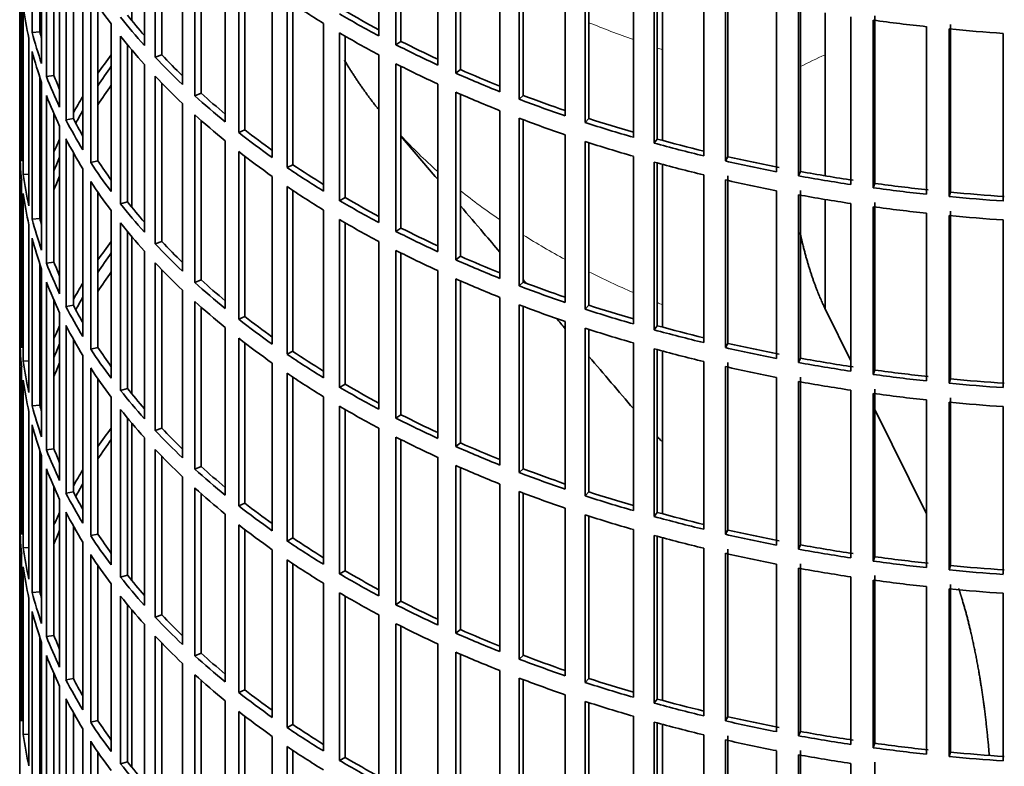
# Model space of a CAD drawing. Header units: millimetres. Extents: x 461 to 1353, y -2347 to 1807.
# Tile 3 of 30: x 1060 to 1188, y -2191 to -2095. Entities that reach past the tile are written whole.
import ezdxf

# ---------------------------------------------------------------- set-up
doc = ezdxf.new("R2010")
doc.units = ezdxf.units.MM
for name, color, linetype in [('VSI184-254_GIUNT', 7, 'Continuous'), ('VSI344-454_FILTR', 7, 'Continuous'), ('VSI344-454_SUPPO', 7, 'Continuous')]:
    doc.layers.add(name, color=color, linetype=linetype)

# ---------------------------------------------------------------- blocks, each defined once
blk = doc.blocks.new('SE4')
at = {"layer": 'VSI184-254_GIUNT', "color": 7, "linetype": 'Continuous', "lineweight": 35}
for p, q in [((1164.43, -2094.2), (1164.43, -2115.23)), ((1164.43, -2118.28), (1164.43, -2132.3))]:
    blk.add_line(p, q, dxfattribs=at)
at = {"layer": 'VSI344-454_FILTR', "color": 7, "linetype": 'Continuous', "lineweight": 35}
for p, q in [((1060.43, -1953.51), (1060.43, -2193.56)), ((1062.04, -2096.74), (1062.04, -2075.1)), ((1106.8, -2097.17), (1106.8, -2075.54)), ((1076.53, -2098.4), (1076.53, -2076.77)), ((1109.02, -2098.33), (1109.02, -2076.69)), ((1109.66, -2097.88), (1109.66, -2077.01)), ((1063.02, -2096.64), (1063.02, -2078.41)), ((1077.93, -2099.92), (1077.93, -2078.29)), ((1063.26, -2100.74), (1063.26, -2079.1)), ((1078.8, -2099.64), (1078.8, -2079.19)), ((1114.41, -2100.94), (1114.41, -2079.3)), ((1063.88, -2102.42), (1063.88, -2080.79)), ((1116.76, -2102), (1116.76, -2080.36)), ((1117.35, -2101.53), (1117.35, -2080.62)), ((1081.45, -2103.44), (1081.45, -2081.8)), ((1122.45, -2104.38), (1122.45, -2082.75)), ((1064.85, -2102.28), (1064.85, -2083.13)), ((1083.03, -2104.9), (1083.03, -2083.26)), ((1083.86, -2104.58), (1083.86, -2084.01)), ((1124.92, -2105.35), (1124.92, -2083.71)), ((1125.45, -2104.86), (1125.45, -2083.91)), ((1065.58, -2106.36), (1065.58, -2084.73)), ((1066.41, -2108.02), (1066.41, -2086.38)), ((1086.96, -2108.27), (1086.96, -2086.63)), ((1130.89, -2107.5), (1130.89, -2085.86)), ((1060.44, -2109.3), (1060.44, -2087.67)), ((1133.47, -2108.36), (1133.47, -2086.72)), ((1133.94, -2107.85), (1133.94, -2086.88)), ((1067.36, -2107.84), (1067.36, -2088.15)), ((1088.72, -2109.66), (1088.72, -2088.03)), ((1089.5, -2109.31), (1089.5, -2088.63)), ((1139.68, -2110.27), (1139.68, -2088.63)), ((1068.58, -2111.88), (1068.58, -2090.25)), ((1142.37, -2111.02), (1142.37, -2089.39)), ((1142.77, -2110.49), (1142.77, -2089.5)), ((1060.68, -2113.36), (1060.68, -2091.73)), ((1093.05, -2112.86), (1093.05, -2091.23)), ((1148.79, -2112.67), (1148.79, -2091.04)), ((1151.56, -2113.32), (1151.56, -2091.68)), ((1151.9, -2112.78), (1151.9, -2091.14)), ((1069.6, -2113.5), (1069.6, -2091.86)), ((1094.96, -2114.18), (1094.96, -2092.54)), ((1060.89, -2115.08), (1060.89, -2093.44)), ((1070.53, -2113.28), (1070.53, -2093.25)), ((1095.71, -2113.8), (1095.71, -2093.04)), ((1158.17, -2114.71), (1158.17, -2093.07)), ((1161, -2115.24), (1161, -2093.6)), ((1161.28, -2114.69), (1161.28, -2093.05)), ((1167.77, -2116.36), (1167.77, -2094.72)), ((1170.66, -2116.78), (1170.66, -2095.14)), ((1170.87, -2116.21), (1170.87, -2094.57)), ((1063.02, -2096.64), (1062.04, -2096.74)), ((1072.23, -2117.27), (1072.23, -2095.63)), ((1099.67, -2117.2), (1099.67, -2095.56)), ((1101.74, -2118.44), (1101.74, -2096.8)), ((1177.54, -2117.62), (1177.54, -2095.98)), ((1180.48, -2117.92), (1180.48, -2096.28)), ((1180.62, -2117.35), (1180.62, -2095.71)), ((1061.62, -2119.12), (1061.62, -2097.48)), ((1073.45, -2118.84), (1073.45, -2097.2)), ((1102.44, -2118.02), (1102.44, -2097.21)), ((1109.66, -2097.88), (1109.02, -2098.33)), ((1187.45, -2118.49), (1187.45, -2096.85)), ((1062.04, -2120.83), (1062.04, -2099.19)), ((1074.35, -2118.59), (1074.35, -2098.32)), ((1078.8, -2099.64), (1077.93, -2099.92)), ((1106.8, -2121.26), (1106.8, -2099.62)), ((1076.53, -2122.49), (1076.53, -2100.85)), ((1109.02, -2122.41), (1109.02, -2100.78)), ((1109.66, -2121.97), (1109.66, -2101.1)), ((1117.35, -2101.53), (1116.76, -2102)), ((1063.02, -2120.73), (1063.02, -2102.5)), ((1064.85, -2102.28), (1063.88, -2102.42)), ((1077.93, -2124.01), (1077.93, -2102.37)), ((1063.26, -2124.83), (1063.26, -2103.19)), ((1078.8, -2123.72), (1078.8, -2103.28)), ((1114.41, -2125.02), (1114.41, -2103.39)), ((1116.76, -2126.08), (1116.76, -2104.45)), ((1063.88, -2126.51), (1063.88, -2104.87)), ((1083.86, -2104.58), (1083.03, -2104.9)), ((1117.35, -2125.62), (1117.35, -2104.7)), ((1125.45, -2104.86), (1124.92, -2105.35)), ((1081.45, -2127.53), (1081.45, -2105.89)), ((1122.45, -2128.47), (1122.45, -2106.83)), ((1064.85, -2126.37), (1064.85, -2107.22)), ((1067.36, -2107.84), (1066.41, -2108.02)), ((1083.03, -2128.99), (1083.03, -2107.35)), ((1083.86, -2128.67), (1083.86, -2108.09)), ((1124.92, -2129.43), (1124.92, -2107.8)), ((1125.45, -2128.94), (1125.45, -2108)), ((1133.94, -2107.85), (1133.47, -2108.36)), ((1060.68, -2109.3), (1060.44, -2109.3)), ((1065.58, -2130.45), (1065.58, -2108.81)), ((1089.5, -2109.31), (1088.72, -2109.66)), ((1066.41, -2132.11), (1066.41, -2110.47)), ((1086.96, -2132.36), (1086.96, -2110.72)), ((1130.89, -2131.59), (1130.89, -2109.95)), ((1142.77, -2110.49), (1142.37, -2111.02)), ((1060.44, -2133.39), (1060.44, -2111.75)), ((1133.47, -2132.45), (1133.47, -2110.81)), ((1133.94, -2131.94), (1133.94, -2110.96)), ((1067.36, -2131.93), (1067.36, -2112.24)), ((1070.53, -2113.28), (1069.6, -2113.5)), ((1088.72, -2133.75), (1088.72, -2112.11)), ((1089.5, -2133.39), (1089.5, -2112.72)), ((1139.68, -2134.35), (1139.68, -2112.72)), ((1151.9, -2112.78), (1151.56, -2113.32)), ((1068.58, -2135.97), (1068.58, -2114.33)), ((1095.71, -2113.8), (1094.96, -2114.18)), ((1142.37, -2135.11), (1142.37, -2113.47)), ((1142.77, -2134.58), (1142.77, -2113.58)), ((1060.68, -2137.45), (1060.68, -2115.81)), ((1061.62, -2115.04), (1060.89, -2115.08)), ((1093.05, -2136.95), (1093.05, -2115.31)), ((1148.79, -2136.76), (1148.79, -2115.12)), ((1151.56, -2137.41), (1151.56, -2115.77)), ((1151.9, -2136.86), (1151.9, -2115.23)), ((1161.28, -2114.69), (1161, -2115.24)), ((1069.6, -2137.59), (1069.6, -2115.95)), ((1094.96, -2138.27), (1094.96, -2116.63)), ((1095.71, -2137.88), (1095.71, -2117.13)), ((1158.17, -2138.8), (1158.17, -2117.16)), ((1161.28, -2138.77), (1161.28, -2117.13)), ((1170.87, -2116.21), (1170.66, -2116.78)), ((1060.89, -2139.17), (1060.89, -2117.53)), ((1070.53, -2137.37), (1070.53, -2117.34)), ((1102.44, -2118.02), (1101.74, -2118.44)), ((1161, -2139.33), (1161, -2117.69)), ((1180.62, -2117.35), (1180.48, -2117.92)), ((1074.35, -2118.59), (1073.45, -2118.84)), ((1099.67, -2141.29), (1099.67, -2119.65)), ((1167.77, -2140.45), (1167.77, -2118.81)), ((1170.66, -2140.86), (1170.66, -2119.23)), ((1170.87, -2140.3), (1170.87, -2118.66)), ((1063.02, -2120.73), (1062.04, -2120.83)), ((1072.23, -2141.35), (1072.23, -2119.72)), ((1101.74, -2142.53), (1101.74, -2120.89)), ((1177.54, -2141.71), (1177.54, -2120.07)), ((1180.48, -2142.01), (1180.48, -2120.37)), ((1180.62, -2141.43), (1180.62, -2119.8)), ((1187.45, -2142.57), (1187.45, -2120.93)), ((1061.62, -2143.21), (1061.62, -2121.57)), ((1073.45, -2142.93), (1073.45, -2121.29)), ((1102.44, -2142.11), (1102.44, -2121.29)), ((1109.66, -2121.97), (1109.02, -2122.41)), ((1062.04, -2144.91), (1062.04, -2123.28)), ((1074.35, -2142.67), (1074.35, -2122.4)), ((1078.8, -2123.72), (1077.93, -2124.01)), ((1106.8, -2145.35), (1106.8, -2123.71)), ((1076.53, -2146.58), (1076.53, -2124.94)), ((1109.02, -2146.5), (1109.02, -2124.86)), ((1109.66, -2146.06), (1109.66, -2125.19)), ((1117.35, -2125.62), (1116.76, -2126.08)), ((1063.02, -2144.81), (1063.02, -2126.58)), ((1063.26, -2148.91), (1063.26, -2127.28)), ((1064.85, -2126.37), (1063.88, -2126.51)), ((1077.93, -2148.1), (1077.93, -2126.46)), ((1078.8, -2147.81), (1078.8, -2127.36)), ((1114.41, -2149.11), (1114.41, -2127.47)), ((1116.76, -2150.17), (1116.76, -2128.53)), ((1063.88, -2150.6), (1063.88, -2128.96)), ((1083.86, -2128.67), (1083.03, -2128.99)), ((1117.35, -2149.7), (1117.35, -2128.79)), ((1125.45, -2128.94), (1124.92, -2129.43)), ((1081.45, -2151.62), (1081.45, -2129.98)), ((1122.45, -2152.56), (1122.45, -2130.92)), ((1064.85, -2150.46), (1064.85, -2131.31)), ((1067.36, -2131.93), (1066.41, -2132.11)), ((1083.03, -2153.08), (1083.03, -2131.44)), ((1083.86, -2152.75), (1083.86, -2132.18)), ((1124.92, -2153.52), (1124.92, -2131.88)), ((1125.45, -2153.03), (1125.45, -2132.08)), ((1133.94, -2131.94), (1133.47, -2132.45)), ((1060.68, -2133.39), (1060.44, -2133.39)), ((1065.58, -2154.54), (1065.58, -2132.9)), ((1089.5, -2133.39), (1088.72, -2133.75)), ((1066.41, -2156.19), (1066.41, -2134.56)), ((1086.96, -2156.44), (1086.96, -2134.81)), ((1130.89, -2155.67), (1130.89, -2134.04)), ((1133.47, -2156.53), (1133.47, -2134.9)), ((1142.77, -2134.58), (1142.37, -2135.11)), ((1060.44, -2157.48), (1060.44, -2135.84)), ((1088.72, -2157.84), (1088.72, -2136.2)), ((1133.94, -2156.02), (1133.94, -2135.05)), ((1067.36, -2156.02), (1067.36, -2136.33)), ((1070.53, -2137.37), (1069.6, -2137.59)), ((1089.5, -2157.48), (1089.5, -2136.81)), ((1139.68, -2158.44), (1139.68, -2136.8)), ((1151.9, -2136.86), (1151.56, -2137.41)), ((1068.58, -2160.06), (1068.58, -2138.42)), ((1095.71, -2137.88), (1094.96, -2138.27)), ((1142.37, -2159.2), (1142.37, -2137.56)), ((1142.77, -2158.67), (1142.77, -2137.67)), ((1161.28, -2138.77), (1161, -2139.33)), ((1060.68, -2161.54), (1060.68, -2139.9)), ((1061.62, -2139.12), (1060.89, -2139.17)), ((1069.6, -2161.67), (1069.6, -2140.04)), ((1093.05, -2161.04), (1093.05, -2139.4)), ((1148.79, -2160.85), (1148.79, -2139.21)), ((1151.56, -2161.49), (1151.56, -2139.86)), ((1151.9, -2160.95), (1151.9, -2139.31)), ((1094.96, -2162.36), (1094.96, -2140.72)), ((1095.71, -2161.97), (1095.71, -2141.22)), ((1158.17, -2162.88), (1158.17, -2141.24)), ((1161.28, -2162.86), (1161.28, -2141.22)), ((1170.87, -2140.3), (1170.66, -2140.86)), ((1060.89, -2163.26), (1060.89, -2141.62)), ((1070.53, -2161.46), (1070.53, -2141.42)), ((1102.44, -2142.11), (1101.74, -2142.53)), ((1161, -2163.41), (1161, -2141.78)), ((1180.62, -2141.43), (1180.48, -2142.01)), ((1072.23, -2165.44), (1072.23, -2143.8)), ((1074.35, -2142.67), (1073.45, -2142.93)), ((1099.67, -2165.37), (1099.67, -2143.74)), ((1167.77, -2164.53), (1167.77, -2142.9)), ((1170.66, -2164.95), (1170.66, -2143.31)), ((1170.87, -2164.39), (1170.87, -2142.75)), ((1063.02, -2144.81), (1062.04, -2144.91)), ((1101.74, -2166.61), (1101.74, -2144.98)), ((1177.54, -2165.79), (1177.54, -2144.16)), ((1180.48, -2166.09), (1180.48, -2144.46)), ((1180.62, -2165.52), (1180.62, -2143.88)), ((1187.45, -2166.66), (1187.45, -2145.02)), ((1061.62, -2167.29), (1061.62, -2145.66)), ((1073.45, -2167.01), (1073.45, -2145.38)), ((1102.44, -2166.2), (1102.44, -2145.38)), ((1109.66, -2146.06), (1109.02, -2146.5)), ((1062.04, -2169), (1062.04, -2147.36)), ((1074.35, -2166.76), (1074.35, -2146.49)), ((1078.8, -2147.81), (1077.93, -2148.1)), ((1106.8, -2169.43), (1106.8, -2147.8)), ((1109.02, -2170.59), (1109.02, -2148.95)), ((1076.53, -2170.66), (1076.53, -2149.03)), ((1109.66, -2170.14), (1109.66, -2149.27)), ((1117.35, -2149.7), (1116.76, -2150.17)), ((1063.02, -2168.9), (1063.02, -2150.67)), ((1063.26, -2173), (1063.26, -2151.36)), ((1064.85, -2150.46), (1063.88, -2150.6)), ((1077.93, -2172.18), (1077.93, -2150.55)), ((1078.8, -2171.9), (1078.8, -2151.45)), ((1083.86, -2152.75), (1083.03, -2153.08)), ((1114.41, -2173.2), (1114.41, -2151.56)), ((1116.76, -2174.26), (1116.76, -2152.62)), ((1063.88, -2174.68), (1063.88, -2153.05)), ((1117.35, -2173.79), (1117.35, -2152.88)), ((1125.45, -2153.03), (1124.92, -2153.52)), ((1081.45, -2175.7), (1081.45, -2154.06)), ((1122.45, -2176.64), (1122.45, -2155.01)), ((1064.85, -2174.54), (1064.85, -2155.39)), ((1067.36, -2156.02), (1066.41, -2156.19)), ((1083.03, -2177.16), (1083.03, -2155.52)), ((1083.86, -2176.84), (1083.86, -2156.27)), ((1124.92, -2177.61), (1124.92, -2155.97)), ((1125.45, -2177.12), (1125.45, -2156.17)), ((1133.94, -2156.02), (1133.47, -2156.53)), ((1060.68, -2157.47), (1060.44, -2157.48)), ((1065.58, -2178.62), (1065.58, -2156.99)), ((1089.5, -2157.48), (1088.72, -2157.84)), ((1066.41, -2180.28), (1066.41, -2158.64)), ((1086.96, -2180.53), (1086.96, -2158.89)), ((1130.89, -2179.76), (1130.89, -2158.12)), ((1133.47, -2180.62), (1133.47, -2158.98)), ((1142.77, -2158.67), (1142.37, -2159.2)), ((1060.44, -2181.56), (1060.44, -2159.93)), ((1088.72, -2181.92), (1088.72, -2160.29)), ((1133.94, -2180.11), (1133.94, -2159.14)), ((1067.36, -2180.1), (1067.36, -2160.41)), ((1070.53, -2161.46), (1069.6, -2161.67)), ((1089.5, -2181.57), (1089.5, -2160.89)), ((1139.68, -2182.53), (1139.68, -2160.89)), ((1142.37, -2183.28), (1142.37, -2161.65)), ((1151.9, -2160.95), (1151.56, -2161.49)), ((1068.58, -2184.14), (1068.58, -2162.51)), ((1095.71, -2161.97), (1094.96, -2162.36)), ((1142.77, -2182.75), (1142.77, -2161.76)), ((1161.28, -2162.86), (1161, -2163.41)), ((1060.68, -2185.62), (1060.68, -2163.99)), ((1061.62, -2163.21), (1060.89, -2163.26)), ((1069.6, -2185.76), (1069.6, -2164.12)), ((1093.05, -2185.12), (1093.05, -2163.49)), ((1148.79, -2184.93), (1148.79, -2163.3)), ((1151.56, -2185.58), (1151.56, -2163.94)), ((1151.9, -2185.04), (1151.9, -2163.4)), ((1094.96, -2186.44), (1094.96, -2164.8)), ((1095.71, -2186.06), (1095.71, -2165.3)), ((1158.17, -2186.97), (1158.17, -2165.33)), ((1161.28, -2186.95), (1161.28, -2165.31)), ((1170.87, -2164.39), (1170.66, -2164.95)), ((1060.89, -2187.34), (1060.89, -2165.7)), ((1070.53, -2185.54), (1070.53, -2165.51)), ((1102.44, -2166.2), (1101.74, -2166.61)), ((1161, -2187.5), (1161, -2165.86)), ((1180.62, -2165.52), (1180.48, -2166.09)), ((1072.23, -2189.53), (1072.23, -2167.89)), ((1074.35, -2166.76), (1073.45, -2167.01)), ((1099.67, -2189.46), (1099.67, -2167.82)), ((1167.77, -2188.62), (1167.77, -2166.98)), ((1170.66, -2189.04), (1170.66, -2167.4)), ((1170.87, -2188.47), (1170.87, -2166.83)), ((1180.62, -2189.61), (1180.62, -2167.97)), ((1063.02, -2168.9), (1062.04, -2169)), ((1101.74, -2190.7), (1101.74, -2169.06)), ((1177.54, -2189.88), (1177.54, -2168.24)), ((1180.48, -2190.18), (1180.48, -2168.54)), ((1187.45, -2190.75), (1187.45, -2169.11)), ((1061.62, -2191.38), (1061.62, -2169.74)), ((1073.45, -2191.1), (1073.45, -2169.46)), ((1102.44, -2190.28), (1102.44, -2169.47)), ((1109.66, -2170.14), (1109.02, -2170.59)), ((1062.04, -2193.09), (1062.04, -2171.45)), ((1074.35, -2190.85), (1074.35, -2170.58)), ((1076.53, -2194.75), (1076.53, -2173.11)), ((1078.8, -2171.9), (1077.93, -2172.18)), ((1106.8, -2193.52), (1106.8, -2171.88)), ((1109.02, -2194.67), (1109.02, -2173.04)), ((1109.66, -2194.23), (1109.66, -2173.36)), ((1117.35, -2173.79), (1116.76, -2174.26)), ((1063.02, -2192.99), (1063.02, -2174.76)), ((1063.26, -2197.09), (1063.26, -2175.45)), ((1064.85, -2174.54), (1063.88, -2174.68)), ((1077.93, -2196.27), (1077.93, -2174.63)), ((1078.8, -2195.98), (1078.8, -2175.54)), ((1114.41, -2197.28), (1114.41, -2175.65)), ((1083.86, -2176.84), (1083.03, -2177.16)), ((1116.76, -2198.34), (1116.76, -2176.71)), ((1063.88, -2198.77), (1063.88, -2177.13)), ((1081.45, -2199.79), (1081.45, -2178.15)), ((1117.35, -2197.88), (1117.35, -2176.96)), ((1125.45, -2177.12), (1124.92, -2177.61)), ((1122.45, -2200.73), (1122.45, -2179.09)), ((1064.85, -2198.63), (1064.85, -2179.48)), ((1067.36, -2180.1), (1066.41, -2180.28)), ((1083.03, -2201.25), (1083.03, -2179.61)), ((1083.86, -2200.93), (1083.86, -2180.35)), ((1124.92, -2201.69), (1124.92, -2180.06)), ((1125.45, -2201.2), (1125.45, -2180.26)), ((1133.94, -2180.11), (1133.47, -2180.62)), ((1060.68, -2181.56), (1060.44, -2181.56)), ((1065.58, -2202.71), (1065.58, -2181.07)), ((1089.5, -2181.57), (1088.72, -2181.92)), ((1066.41, -2204.37), (1066.41, -2182.73)), ((1086.96, -2204.62), (1086.96, -2182.98)), ((1130.89, -2203.85), (1130.89, -2182.21)), ((1133.47, -2204.71), (1133.47, -2183.07)), ((1133.94, -2204.2), (1133.94, -2183.22)), ((1142.77, -2182.75), (1142.37, -2183.28)), ((1067.36, -2204.19), (1067.36, -2184.5)), ((1088.72, -2206.01), (1088.72, -2184.37)), ((1070.53, -2185.54), (1069.6, -2185.76)), ((1089.5, -2205.65), (1089.5, -2184.98)), ((1139.68, -2206.61), (1139.68, -2184.98)), ((1142.37, -2207.37), (1142.37, -2185.73)), ((1151.9, -2185.04), (1151.56, -2185.58)), ((1068.58, -2208.23), (1068.58, -2186.59)), ((1095.71, -2186.06), (1094.96, -2186.44)), ((1142.77, -2206.84), (1142.77, -2185.84)), ((1161.28, -2186.95), (1161, -2187.5)), ((1061.62, -2187.3), (1060.89, -2187.34)), ((1069.6, -2209.85), (1069.6, -2188.21)), ((1093.05, -2209.21), (1093.05, -2187.57)), ((1148.79, -2209.02), (1148.79, -2187.38)), ((1151.56, -2209.67), (1151.56, -2188.03)), ((1151.9, -2209.12), (1151.9, -2187.49)), ((1070.53, -2209.63), (1070.53, -2189.6)), ((1094.96, -2210.53), (1094.96, -2188.89)), ((1095.71, -2210.14), (1095.71, -2189.39)), ((1158.17, -2211.06), (1158.17, -2189.42)), ((1161.28, -2211.03), (1161.28, -2189.39)), ((1170.87, -2188.47), (1170.66, -2189.04)), ((1180.62, -2189.61), (1180.48, -2190.18)), ((1074.35, -2190.85), (1073.45, -2191.1)), ((1102.44, -2190.28), (1101.74, -2190.7)), ((1161, -2211.59), (1161, -2189.95)), ((1167.77, -2212.71), (1167.77, -2191.07)), ((1170.87, -2212.56), (1170.87, -2190.92))]:
    blk.add_line(p, q, dxfattribs=at)
for centre, major_axis, start_param, end_param in [((1203.93, -2062.72), (-143.5, 0), 0.359458, 0.408487), ((1203.93, -2038.63), (-143.5, 0), 0.708524, 0.757553), ((1203.93, -2086.81), (-143.5, 0), 0.080205, 0.129234), ((1203.93, -2036.18), (-142.5, 0), 0.778165, 0.820895), ((1203.93, -2108.44), (-142.5, 0), -0.160582, -0.149846), ((1203.93, -2060.27), (-143.5, 0), 0.429271, 0.4783), ((1203.93, -2060.27), (-142.5, 0), 0.429099, 0.464583), ((1203.93, -2036.18), (-143.5, 0), 0.778337, 0.827366), ((1203.93, -2014.55), (-143.5, 0), 1.336842, 1.385871), ((1203.93, -2084.36), (-143.5, 0), 0.150018, 0.199048), ((1203.93, -2084.36), (-142.5, 0), 0.149846, 0.160582), ((1203.93, -2038.63), (-143.5, 0), 0.778337, 0.827366), ((1203.93, -2014.55), (-143.5, 0), 1.406655, 1.455685), ((1203.93, -2062.72), (-143.5, 0), 0.429271, 0.4783), ((1203.93, -2036.18), (-142.5, 0), 0.847978, 0.891566), ((1203.93, -2086.81), (-143.5, 0), 0.150018, 0.199048), ((1203.93, -2036.18), (-143.5, 0), 0.84815, 0.897179), ((1203.93, -2132.53), (-143.5, 0), -0.408487, -0.377404), ((1203.93, -2060.27), (-143.5, 0), 0.499084, 0.548113), ((1203.93, -2060.27), (-142.5, 0), 0.498912, 0.536508), ((1203.93, -2132.53), (-142.5, 0), -0.391958, -0.359286), ((1203.93, -2038.63), (-143.5, 0), 0.84815, 0.897179), ((1203.93, -2036.18), (-142.5, 0), 0.917791, 0.962144), ((1203.93, -2084.36), (-143.5, 0), 0.219831, 0.268861), ((1203.93, -2084.36), (-142.5, 0), 0.219659, 0.242088), ((1203.93, -2062.72), (-143.5, 0), 0.499084, 0.548113), ((1203.93, -2036.18), (-143.5, 0), 0.917963, 0.966992), ((1203.93, -2134.98), (-142.5, 0), -0.391958, -0.359286), ((1203.93, -2038.63), (-143.5, 0), 0.917963, 0.966992), ((1203.93, -2086.81), (-143.5, 0), 0.219831, 0.268861), ((1203.93, -2132.53), (-143.5, 0), -0.338674, -0.312019), ((1203.93, -2060.27), (-143.5, 0), 0.568897, 0.617927), ((1203.93, -2060.27), (-142.5, 0), 0.568725, 0.607984), ((1203.93, -2036.18), (-143.5, 0), 0.987776, 1.036806), ((1203.93, -2036.18), (-142.5, 0), 0.987604, 1.032651), ((1203.93, -2132.53), (-142.5, 0), -0.318152, -0.297119), ((1203.93, -2084.36), (-143.5, 0), 0.289645, 0.338674), ((1203.93, -2084.36), (-142.5, 0), 0.289473, 0.318152), ((1203.93, -2062.72), (-143.5, 0), 0.568897, 0.617927), ((1203.93, -2038.63), (-143.5, 0), 0.987776, 1.036806), ((1203.93, -2036.18), (-142.5, 0), 1.057417, 1.103102), ((1203.93, -2108.44), (-143.5, 0), 0.010392, 0.059421), ((1203.93, -2060.27), (-142.5, 0), 0.638538, 0.679153), ((1203.93, -2036.18), (-143.5, 0), 1.057589, 1.106619), ((1203.93, -2132.53), (-143.5, 0), -0.268861, -0.248955), ((1203.93, -2086.81), (-143.5, 0), 0.289645, 0.338674), ((1203.93, -2060.27), (-143.5, 0), 0.63871, 0.68774), ((1203.93, -2036.18), (-142.5, 0), 1.127231, 1.17351), ((1203.93, -2110.89), (-143.5, 0), 0.010392, 0.059421), ((1203.93, -2038.63), (-143.5, 0), 1.057589, 1.106619), ((1203.93, -2036.18), (-143.5, 0), 1.127403, 1.176432), ((1203.93, -2132.53), (-142.5, 0), -0.242088, -0.219659), ((1203.93, -2084.36), (-142.5, 0), 0.359286, 0.391958), ((1203.93, -2062.72), (-143.5, 0), 0.63871, 0.68774), ((1203.93, -2036.18), (-143.5, 0), 1.197216, 1.246245), ((1203.93, -2036.18), (-142.5, 0), 1.197044, 1.246417), ((1203.93, -2084.36), (-143.5, 0), 0.359458, 0.408487), ((1203.93, -2060.27), (-143.5, 0), 0.708524, 0.757553), ((1203.93, -2060.27), (-142.5, 0), 0.708352, 0.750104), ((1203.93, -2038.63), (-143.5, 0), 1.127403, 1.176432), ((1203.93, -2108.44), (-143.5, 0), 0.080205, 0.129234), ((1203.93, -2134.98), (-142.5, 0), -0.242088, -0.219659), ((1203.93, -2038.63), (-143.5, 0), 1.197216, 1.246245), ((1203.93, -2036.18), (-143.5, 0), 1.267029, 1.316058), ((1203.93, -2036.18), (-142.5, 0), 1.266857, 1.31623), ((1203.93, -2132.53), (-143.5, 0), -0.199048, -0.190533), ((1203.93, -2086.81), (-143.5, 0), 0.359458, 0.408487), ((1203.93, -2062.72), (-143.5, 0), 0.708524, 0.757553), ((1203.93, -2036.18), (-143.5, 0), 1.336842, 1.385871), ((1203.93, -2036.18), (-142.5, 0), 1.33667, 1.386044), ((1203.93, -2110.89), (-143.5, 0), 0.080205, 0.129234), ((1203.93, -2060.27), (-142.5, 0), 0.778165, 0.820895), ((1203.93, -2038.63), (-143.5, 0), 1.267029, 1.316058), ((1203.93, -2036.18), (-143.5, 0), 1.406655, 1.455685), ((1203.93, -2036.18), (-142.5, 0), 1.406483, 1.455857), ((1203.93, -2132.53), (-142.5, 0), -0.160582, -0.149846), ((1203.93, -2084.36), (-143.5, 0), 0.429271, 0.4783), ((1203.93, -2084.36), (-142.5, 0), 0.429099, 0.464583), ((1203.93, -2060.27), (-143.5, 0), 0.778337, 0.827366), ((1203.93, -2038.63), (-143.5, 0), 1.336842, 1.385871), ((1203.93, -2108.44), (-143.5, 0), 0.150018, 0.199048), ((1203.93, -2108.44), (-142.5, 0), 0.149846, 0.160582), ((1203.93, -2062.72), (-143.5, 0), 0.778337, 0.827366), ((1203.93, -2038.63), (-143.5, 0), 1.406655, 1.455685), ((1203.93, -2086.81), (-143.5, 0), 0.429271, 0.4783), ((1203.93, -2060.27), (-142.5, 0), 0.847978, 0.891566), ((1203.93, -2110.89), (-143.5, 0), 0.150018, 0.199048), ((1203.93, -2060.27), (-143.5, 0), 0.84815, 0.897179), ((1203.93, -2156.62), (-143.5, 0), -0.408487, -0.377404), ((1203.93, -2084.36), (-143.5, 0), 0.499084, 0.548113), ((1203.93, -2084.36), (-142.5, 0), 0.498912, 0.536508), ((1203.93, -2156.62), (-142.5, 0), -0.391958, -0.359286), ((1203.93, -2062.72), (-143.5, 0), 0.84815, 0.897179), ((1203.93, -2060.27), (-142.5, 0), 0.917791, 0.962144), ((1203.93, -2108.44), (-143.5, 0), 0.219831, 0.268861), ((1203.93, -2108.44), (-142.5, 0), 0.219659, 0.242088), ((1203.93, -2086.81), (-143.5, 0), 0.499084, 0.548113), ((1203.93, -2060.27), (-143.5, 0), 0.917963, 0.966992), ((1203.93, -2159.07), (-142.5, 0), -0.391958, -0.359286), ((1203.93, -2062.72), (-143.5, 0), 0.917963, 0.966992), ((1203.93, -2110.89), (-143.5, 0), 0.219831, 0.268861), ((1203.93, -2156.62), (-143.5, 0), -0.338674, -0.312019), ((1203.93, -2084.36), (-143.5, 0), 0.568897, 0.617927), ((1203.93, -2084.36), (-142.5, 0), 0.568725, 0.607984), ((1203.93, -2060.27), (-143.5, 0), 0.987776, 1.036806), ((1203.93, -2060.27), (-142.5, 0), 0.987604, 1.032651), ((1203.93, -2156.62), (-142.5, 0), -0.318152, -0.297119), ((1203.93, -2108.44), (-143.5, 0), 0.289645, 0.338674), ((1203.93, -2108.44), (-142.5, 0), 0.289473, 0.318152), ((1203.93, -2086.81), (-143.5, 0), 0.568897, 0.617927), ((1203.93, -2062.72), (-143.5, 0), 0.987776, 1.036806), ((1203.93, -2060.27), (-142.5, 0), 1.057417, 1.103102), ((1203.93, -2132.53), (-143.5, 0), 0.010392, 0.059421), ((1203.93, -2084.36), (-142.5, 0), 0.638538, 0.679153), ((1203.93, -2060.27), (-143.5, 0), 1.057589, 1.106619), ((1203.93, -2156.62), (-143.5, 0), -0.268861, -0.248955), ((1203.93, -2110.89), (-143.5, 0), 0.289645, 0.338674), ((1203.93, -2084.36), (-143.5, 0), 0.63871, 0.68774), ((1203.93, -2062.72), (-143.5, 0), 1.057589, 1.106619), ((1203.93, -2060.27), (-142.5, 0), 1.127231, 1.17351), ((1203.93, -2134.98), (-143.5, 0), 0.010392, 0.059421), ((1203.93, -2086.81), (-143.5, 0), 0.63871, 0.68774), ((1203.93, -2060.27), (-143.5, 0), 1.127403, 1.176432), ((1203.93, -2156.62), (-142.5, 0), -0.242088, -0.219659), ((1203.93, -2108.44), (-142.5, 0), 0.359286, 0.391958), ((1203.93, -2060.27), (-143.5, 0), 1.197216, 1.246245), ((1203.93, -2060.27), (-142.5, 0), 1.197044, 1.246417), ((1203.93, -2108.44), (-143.5, 0), 0.359458, 0.408487), ((1203.93, -2084.36), (-143.5, 0), 0.708524, 0.757553), ((1203.93, -2084.36), (-142.5, 0), 0.708352, 0.750104), ((1203.93, -2062.72), (-143.5, 0), 1.127403, 1.176432), ((1203.93, -2060.27), (-142.5, 0), 1.266857, 1.31623), ((1203.93, -2132.53), (-143.5, 0), 0.080205, 0.129234), ((1203.93, -2159.07), (-142.5, 0), -0.242088, -0.219659), ((1203.93, -2110.89), (-143.5, 0), 0.359458, 0.408487), ((1203.93, -2062.72), (-143.5, 0), 1.197216, 1.246245), ((1203.93, -2060.27), (-143.5, 0), 1.267029, 1.316058), ((1203.93, -2156.62), (-143.5, 0), -0.199048, -0.190533), ((1203.93, -2086.81), (-143.5, 0), 0.708524, 0.757553), ((1203.93, -2060.27), (-143.5, 0), 1.336842, 1.385871), ((1203.93, -2060.27), (-142.5, 0), 1.33667, 1.386044), ((1203.93, -2134.98), (-143.5, 0), 0.080205, 0.129234), ((1203.93, -2084.36), (-143.5, 0), 0.778337, 0.827366), ((1203.93, -2084.36), (-142.5, 0), 0.778165, 0.820895), ((1203.93, -2062.72), (-143.5, 0), 1.267029, 1.316058), ((1203.93, -2060.27), (-143.5, 0), 1.406655, 1.455685), ((1203.93, -2060.27), (-142.5, 0), 1.406483, 1.455857), ((1203.93, -2156.62), (-142.5, 0), -0.160582, -0.149846), ((1203.93, -2108.44), (-143.5, 0), 0.429271, 0.4783), ((1203.93, -2108.44), (-142.5, 0), 0.429099, 0.464583), ((1203.93, -2062.72), (-143.5, 0), 1.336842, 1.385871), ((1203.93, -2132.53), (-143.5, 0), 0.150018, 0.199048), ((1203.93, -2132.53), (-142.5, 0), 0.149846, 0.160582), ((1203.93, -2086.81), (-143.5, 0), 0.778337, 0.827366), ((1203.93, -2062.72), (-143.5, 0), 1.406655, 1.455685), ((1203.93, -2110.89), (-143.5, 0), 0.429271, 0.4783), ((1203.93, -2084.36), (-142.5, 0), 0.847978, 0.891566), ((1203.93, -2134.98), (-143.5, 0), 0.150018, 0.199048), ((1203.93, -2084.36), (-143.5, 0), 0.84815, 0.897179), ((1203.93, -2180.7), (-143.5, 0), -0.408487, -0.377404), ((1203.93, -2108.44), (-143.5, 0), 0.499084, 0.548113), ((1203.93, -2108.44), (-142.5, 0), 0.498912, 0.536508), ((1203.93, -2086.81), (-143.5, 0), 0.84815, 0.897179), ((1203.93, -2180.7), (-142.5, 0), -0.391958, -0.359286), ((1203.93, -2084.36), (-143.5, 0), 0.917963, 0.966992), ((1203.93, -2084.36), (-142.5, 0), 0.917791, 0.962144), ((1203.93, -2132.53), (-143.5, 0), 0.219831, 0.268861), ((1203.93, -2132.53), (-142.5, 0), 0.219659, 0.242088), ((1203.93, -2110.89), (-143.5, 0), 0.499084, 0.548113), ((1203.93, -2108.44), (-142.5, 0), 0.568725, 0.607984), ((1203.93, -2086.81), (-143.5, 0), 0.917963, 0.966992), ((1203.93, -2134.98), (-143.5, 0), 0.219831, 0.268861), ((1203.93, -2180.7), (-143.5, 0), -0.338674, -0.312019), ((1203.93, -2108.44), (-143.5, 0), 0.568897, 0.617927), ((1203.93, -2084.36), (-143.5, 0), 0.987776, 1.036806), ((1203.93, -2084.36), (-142.5, 0), 0.987604, 1.032651), ((1203.93, -2180.7), (-142.5, 0), -0.318152, -0.297119), ((1203.93, -2132.53), (-143.5, 0), 0.289645, 0.338674), ((1203.93, -2132.53), (-142.5, 0), 0.289473, 0.318152), ((1203.93, -2110.89), (-143.5, 0), 0.568897, 0.617927), ((1203.93, -2086.81), (-143.5, 0), 0.987776, 1.036806), ((1203.93, -2084.36), (-143.5, 0), 1.057589, 1.106619), ((1203.93, -2084.36), (-142.5, 0), 1.057417, 1.103102), ((1203.93, -2156.62), (-143.5, 0), 0.010392, 0.059421), ((1203.93, -2108.44), (-143.5, 0), 0.63871, 0.68774), ((1203.93, -2108.44), (-142.5, 0), 0.638538, 0.679153), ((1203.93, -2180.7), (-143.5, 0), -0.268861, -0.248955), ((1203.93, -2134.98), (-143.5, 0), 0.289645, 0.338674), ((1203.93, -2086.81), (-143.5, 0), 1.057589, 1.106619), ((1203.93, -2084.36), (-142.5, 0), 1.127231, 1.17351), ((1203.93, -2159.07), (-143.5, 0), 0.010392, 0.059421), ((1203.93, -2110.89), (-143.5, 0), 0.63871, 0.68774), ((1203.93, -2084.36), (-143.5, 0), 1.127403, 1.176432), ((1203.93, -2180.7), (-142.5, 0), -0.242088, -0.219659), ((1203.93, -2132.53), (-142.5, 0), 0.359286, 0.391958), ((1203.93, -2086.81), (-143.5, 0), 1.127403, 1.176432), ((1203.93, -2084.36), (-143.5, 0), 1.197216, 1.246245), ((1203.93, -2084.36), (-142.5, 0), 1.197044, 1.246417), ((1203.93, -2132.53), (-143.5, 0), 0.359458, 0.408487), ((1203.93, -2108.44), (-143.5, 0), 0.708524, 0.757553), ((1203.93, -2108.44), (-142.5, 0), 0.708352, 0.750104), ((1203.93, -2084.36), (-142.5, 0), 1.266857, 1.31623), ((1203.93, -2156.62), (-143.5, 0), 0.080205, 0.129234), ((1203.93, -2134.98), (-143.5, 0), 0.359458, 0.408487), ((1203.93, -2086.81), (-143.5, 0), 1.197216, 1.246245), ((1203.93, -2084.36), (-143.5, 0), 1.267029, 1.316058), ((1203.93, -2180.7), (-143.5, 0), -0.199048, -0.190533), ((1203.93, -2110.89), (-143.5, 0), 0.708524, 0.757553), ((1203.93, -2084.36), (-143.5, 0), 1.336842, 1.385871), ((1203.93, -2084.36), (-142.5, 0), 1.33667, 1.386044), ((1203.93, -2159.07), (-143.5, 0), 0.080205, 0.129234), ((1203.93, -2108.44), (-143.5, 0), 0.778337, 0.827366), ((1203.93, -2108.44), (-142.5, 0), 0.778165, 0.820895), ((1203.93, -2086.81), (-143.5, 0), 1.267029, 1.316058), ((1203.93, -2084.36), (-143.5, 0), 1.406655, 1.455685), ((1203.93, -2084.36), (-142.5, 0), 1.406483, 1.455857), ((1203.93, -2180.7), (-142.5, 0), -0.160582, -0.149846), ((1203.93, -2132.53), (-143.5, 0), 0.429271, 0.4783), ((1203.93, -2132.53), (-142.5, 0), 0.429099, 0.464583), ((1203.93, -2086.81), (-143.5, 0), 1.336842, 1.385871), ((1203.93, -2156.62), (-143.5, 0), 0.150018, 0.199048), ((1203.93, -2156.62), (-142.5, 0), 0.149846, 0.160582), ((1203.93, -2110.89), (-143.5, 0), 0.778337, 0.827366), ((1203.93, -2086.81), (-143.5, 0), 1.406655, 1.455685), ((1203.93, -2134.98), (-143.5, 0), 0.429271, 0.4783), ((1203.93, -2108.44), (-142.5, 0), 0.847978, 0.891566), ((1203.93, -2159.07), (-143.5, 0), 0.150018, 0.199048), ((1203.93, -2108.44), (-143.5, 0), 0.84815, 0.897179), ((1203.93, -2132.53), (-143.5, 0), 0.499084, 0.548113), ((1203.93, -2132.53), (-142.5, 0), 0.498912, 0.536508), ((1203.93, -2110.89), (-143.5, 0), 0.84815, 0.897179), ((1203.93, -2108.44), (-143.5, 0), 0.917963, 0.966992), ((1203.93, -2108.44), (-142.5, 0), 0.917791, 0.962144), ((1203.93, -2156.62), (-143.5, 0), 0.219831, 0.268861), ((1203.93, -2156.62), (-142.5, 0), 0.219659, 0.242088), ((1203.93, -2134.98), (-143.5, 0), 0.499084, 0.548113), ((1203.93, -2132.53), (-142.5, 0), 0.568725, 0.607984), ((1203.93, -2110.89), (-143.5, 0), 0.917963, 0.966992), ((1203.93, -2159.07), (-143.5, 0), 0.219831, 0.268861), ((1203.93, -2132.53), (-143.5, 0), 0.568897, 0.617927), ((1203.93, -2108.44), (-143.5, 0), 0.987776, 1.036806), ((1203.93, -2108.44), (-142.5, 0), 0.987604, 1.032651), ((1203.93, -2156.62), (-143.5, 0), 0.289645, 0.338674), ((1203.93, -2156.62), (-142.5, 0), 0.289473, 0.318152), ((1203.93, -2134.98), (-143.5, 0), 0.568897, 0.617927), ((1203.93, -2110.89), (-143.5, 0), 0.987776, 1.036806), ((1203.93, -2108.44), (-143.5, 0), 1.057589, 1.106619), ((1203.93, -2108.44), (-142.5, 0), 1.057417, 1.103102), ((1203.93, -2180.7), (-143.5, 0), 0.010392, 0.059421), ((1203.93, -2132.53), (-143.5, 0), 0.63871, 0.68774), ((1203.93, -2132.53), (-142.5, 0), 0.638538, 0.679153), ((1203.93, -2159.07), (-143.5, 0), 0.289645, 0.338674), ((1203.93, -2110.89), (-143.5, 0), 1.057589, 1.106619), ((1203.93, -2108.44), (-143.5, 0), 1.127403, 1.176432), ((1203.93, -2108.44), (-142.5, 0), 1.127231, 1.17351), ((1203.93, -2134.98), (-143.5, 0), 0.63871, 0.68774), ((1203.93, -2156.62), (-143.5, 0), 0.359458, 0.408487), ((1203.93, -2156.62), (-142.5, 0), 0.359286, 0.391958), ((1203.93, -2110.89), (-143.5, 0), 1.127403, 1.176432), ((1203.93, -2108.44), (-143.5, 0), 1.197216, 1.246245), ((1203.93, -2108.44), (-142.5, 0), 1.197044, 1.246417), ((1203.93, -2132.53), (-143.5, 0), 0.708524, 0.757553), ((1203.93, -2132.53), (-142.5, 0), 0.708352, 0.750104), ((1203.93, -2108.44), (-142.5, 0), 1.266857, 1.31623), ((1203.93, -2180.7), (-143.5, 0), 0.080205, 0.129234), ((1203.93, -2159.07), (-143.5, 0), 0.359458, 0.408487), ((1203.93, -2110.89), (-143.5, 0), 1.197216, 1.246245), ((1203.93, -2108.44), (-143.5, 0), 1.267029, 1.316058), ((1203.93, -2134.98), (-143.5, 0), 0.708524, 0.757553), ((1203.93, -2108.44), (-143.5, 0), 1.336842, 1.385871), ((1203.93, -2108.44), (-142.5, 0), 1.33667, 1.386044), ((1203.93, -2108.44), (-142.5, 0), 1.406483, 1.455857), ((1203.93, -2156.62), (-142.5, 0), 0.429099, 0.464583), ((1203.93, -2132.53), (-143.5, 0), 0.778337, 0.827366), ((1203.93, -2132.53), (-142.5, 0), 0.778165, 0.820895), ((1203.93, -2110.89), (-143.5, 0), 1.267029, 1.316058), ((1203.93, -2108.44), (-143.5, 0), 1.406655, 1.455685), ((1203.93, -2156.62), (-143.5, 0), 0.429271, 0.4783)]:
    blk.add_ellipse(centre, major_axis=major_axis, ratio=0.57735, start_param=start_param, end_param=end_param, dxfattribs=at)
at = {"layer": 'VSI344-454_SUPPO', "color": 7, "linetype": 'Continuous', "lineweight": 35}
for p, q in [((1074.9, -2095.19), (1074.9, -2074.89)), ((1143.45, -2110.68), (1143.45, -2089.68)), ((1074.9, -2119.28), (1074.9, -2098.98)), ((1109.66, -2110.11), (1114.1, -2115.31)), ((1143.45, -2134.77), (1143.45, -2113.77)), ((1074.9, -2143.36), (1074.9, -2123.06)), ((1167.77, -2139.11), (1164.54, -2132.59)), ((1143.45, -2158.85), (1143.45, -2137.85)), ((1177.54, -2158.86), (1170.87, -2145.38)), ((1074.9, -2167.45), (1074.9, -2147.15)), ((1143.45, -2182.94), (1143.45, -2161.94)), ((1074.9, -2191.54), (1074.9, -2171.24)), ((1143.45, -2207.03), (1143.45, -2186.03))]:
    blk.add_line(p, q, dxfattribs=at)
at = {"layer": 'VSI344-454_SUPPO', "color": 4, "linetype": 'Continuous', "lineweight": 9}
for centre, major_axis, start_param, end_param in [((1203.93, -2037.78), (-122, 0), 0.959843, 1.01622), ((1203.93, -2037.78), (-122, 0), 1.045723, 1.052104), ((1203.93, -2128.34), (-63.54, 0), -0.899918, -0.834953), ((1203.93, -2081.05), (-106.8, 0), 0.489473, 0.576926), ((1203.93, -2081.05), (-106.8, 0), 0.625563, 0.703086), ((1203.93, -2081.05), (-106.8, 0), 0.745517, 0.817782), ((1203.93, -2081.05), (-106.8, 0), 0.856268, 0.925418), ((1203.93, -2081.05), (-106.8, 0), 0.961131, 0.968818)]:
    blk.add_ellipse(centre, major_axis=major_axis, ratio=0.57735, start_param=start_param, end_param=end_param, dxfattribs=at)
at = {"layer": 'VSI344-454_SUPPO', "color": 7, "linetype": 'Continuous', "lineweight": 35}
blk.add_ellipse((1203.93, -2181.32), major_axis=(142.5, 0), ratio=0.57735, start_param=-3.302175, end_param=-3.292267, dxfattribs=at)
for points, degree in [([(1106.69, -2106.57), (1104.32, -2103.59), (1102.37, -2100.32)], 2), ([(1114.41, -2115.67), (1114.31, -2115.55), (1114.2, -2115.43), (1114.1, -2115.31)], 3), ([(1125.86, -2129.09), (1125.73, -2128.93), (1125.59, -2128.77), (1125.45, -2128.61)], 3), ([(1130.89, -2134.98), (1130.5, -2134.53), (1130.12, -2134.07), (1129.73, -2133.62)], 3), ([(1139.68, -2145.27), (1137.8, -2143.06), (1135.88, -2140.82), (1133.94, -2138.55)], 3), ([(1143.3, -2149.49), (1143.12, -2149.29), (1142.95, -2149.08), (1142.77, -2148.88)], 3)]:
    blk.add_open_spline(points, degree=degree, dxfattribs=at)
for points, degree, knots in [([(1122.45, -2125.09), (1121.75, -2124.27), (1120.06, -2122.29), (1118.35, -2120.29), (1117.35, -2119.11)], 3, [0.6081406, 0.6081406, 0.6081406, 0.6081406, 0.6666667, 0.7484894, 0.7484894, 0.7484894, 0.7484894]), ([(1164.54, -2132.59), (1163.21, -2129.9), (1162.19, -2126.43), (1161.65, -2124.59), (1161.2, -2122.56)], 2, [0, 0, 0, 0.25, 0.25, 0.3817702, 0.3817702, 0.3817702]), ([(1185.64, -2189.91), (1185.2, -2184.69), (1184.44, -2180.08), (1183.54, -2174.64), (1182.21, -2170.12), (1181.96, -2169.29), (1181.7, -2168.49)], 2, [0.2877757, 0.2877757, 0.2877757, 0.5, 0.5, 0.75, 0.75, 0.7962592, 0.7962592, 0.7962592])]:
    blk.add_open_spline(points, degree=degree, knots=knots, dxfattribs=at)

msp = doc.modelspace()

# ---------------------------------------------------------------- block references
msp.add_blockref('SE4', (0, 0))

doc.saveas('drawing.dxf')
